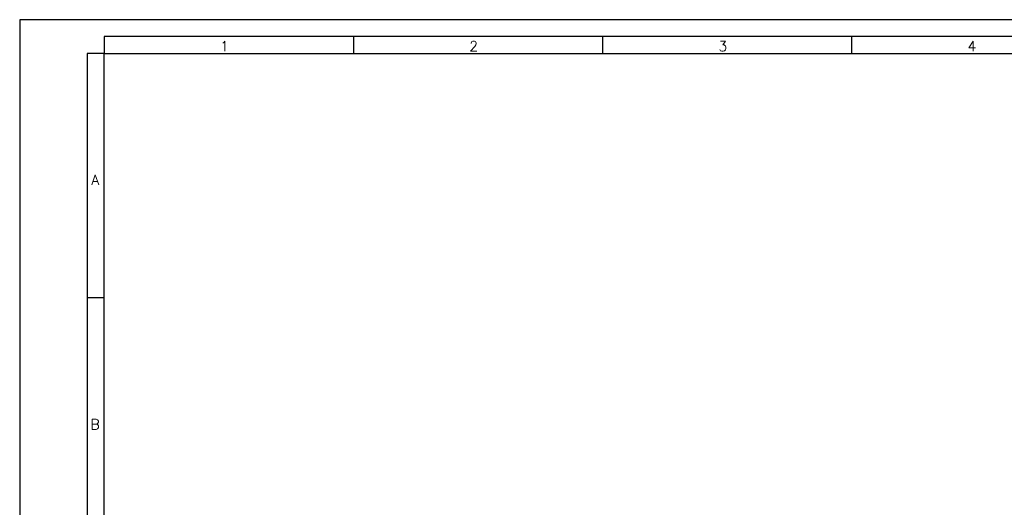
# Model space of a CAD drawing. Header units: millimetres. Extents: x 0 to 841, y 0 to 594.
# Tile 6 of 12: x 0 to 291, y 450 to 594. Entities that reach past the tile are written whole.
import ezdxf

# ---------------------------------------------------------------- set-up
doc = ezdxf.new("R2010")
doc.units = ezdxf.units.MM
doc.layers.add('FORMATO', color=7, linetype='Continuous')
doc.styles.add('SLDTEXTSTYLE0', font='ROMANS')

msp = doc.modelspace()

# ---------------------------------------------------------------- linework, layer by layer
at = {"layer": 'FORMATO'}
for p, q in [((841, 594), (0, 594)), ((0, 594), (0, 0)), ((836, 589), (25, 589)), ((25, 589), (25, 584)), ((98.7, 589), (98.7, 584)), ((172.4, 589), (172.4, 584)), ((246.1, 589), (246.1, 584)), ((20, 584), (20, 5)), ((25, 584), (20, 584)), ((25, 584), (836, 584)), ((25, 5), (25, 584)), ((25, 511.7), (20, 511.7))]:
    msp.add_line(p, q, dxfattribs=at)

# ---------------------------------------------------------------- texts
at = {"layer": 'FORMATO', "char_height": 3, "attachment_point": 1, "style": 'SLDTEXTSTYLE0'}
for s, insert in [('1', (59.31, 587.66)), ('2', (133.01, 587.66)), ('3', (206.71, 587.66)), ('4', (280.41, 587.66)), ('A', (21.18, 548.14)), ('B', (20.96, 475.84))]:
    msp.add_mtext(s, dxfattribs=dict(at, insert=insert))

doc.saveas('drawing.dxf')
